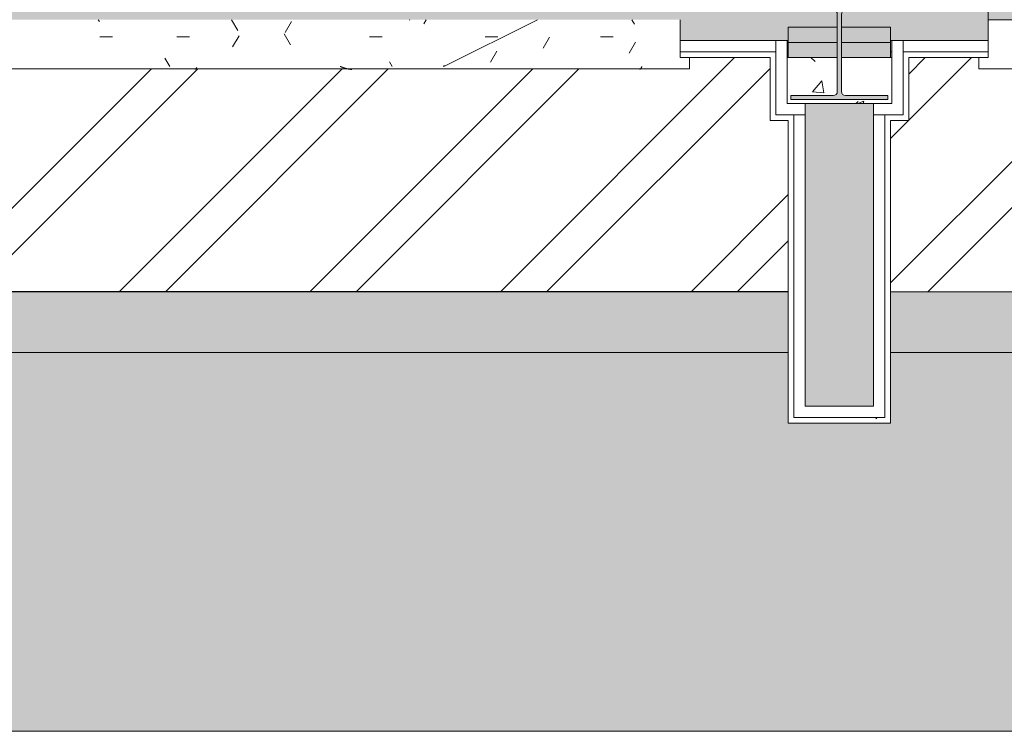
# Model space of a CAD drawing. Header units: millimetres. Extents: x -18260 to 188148, y -14086 to 2351883.
# Tile 102 of 256: x -176 to 2422, y -10126 to -8248. Entities that reach past the tile are written whole.
import ezdxf

# ---------------------------------------------------------------- set-up
doc = ezdxf.new("R2010")
doc.units = ezdxf.units.MM
for name, color, linetype, lineweight in [('A-FLOR', 192, 'Continuous', 18), ('A-FLOR-PATT', 8, 'Continuous', 18), ('A-GLAZ', 151, 'Continuous', 9), ('A-GLAZ-SILL', 1, 'Continuous', 9), ('A-WALL', 113, 'Continuous', 18), ('A-WALL-PATT', 111, 'Continuous', 25), ('S-COLS', 52, 'Continuous', 9)]:
    doc.layers.add(name, color=color, linetype=linetype, lineweight=lineweight)
pattern_1 = [(50, (0, 0), (728.737, -63.756), [76.2, -838.2]), (355, (0, 0), (-140.97, 764.228), [60.96, -670.56]), (100.451, (60.7, -5.3), (587.77, 700.467), [64.76, -712.36]), (46.184, (0, 203.2), (1084.316, -168.17), [114.3, -1257.3]), (96.636, (90.4, 189.2), (949.61, 989.71), [97.14, -1068.54]), (351.184, (0, 203.2), (949.62, 989.7), [91.44, -1005.84]), (21, (101.6, 152.4), (606.458, -409.06), [76.2, -838.2]), (326, (101.6, 152.4), (247.21, 736.753), [60.96, -670.56]), (71.451, (152.14, 118.3), (853.67, 327.685), [64.76, -712.36]), (37.5, (0, 0), (12.3547, 338.22), [33.528, -628.904, 33.528, -647.192, -673.1]), (37.5, (0, 0), (12.3547, 338.22), [-1343.152, 33.528, -639.572]), (7.5, (0, 0), (267.279, 400.722), [33.528, -354.584, 33.528, -613.664, -256.54]), (7.5, (0, 0), (267.279, 400.722), [-1035.304, 33.528, -223.012]), (327.5, (-226.57, 0), (542.3633, -22.9153), [33.528, -220.472, 33.528, -758.952, -1051.56]), (327.5, (-226.57, 0), (542.3633, -22.9153), [-1046.48, 33.528, -1018.032]), (317.5, (-328.17, 0), (592.517, 101.707), [33.528, -296.672, 33.528, -492.76, -746.76]), (317.5, (-328.17, 0), (592.517, 101.707), [-856.488, 33.528, -713.232])]
pattern_2 = [(45, (0, 0), (-251.447, 251.447), []), (45, (0, 381), (-251.447, 251.447), [])]

# ---------------------------------------------------------------- blocks, each defined once
blk = doc.blocks.new('CC_JANELA MAXIM-AR_4 FOLHAS VIDRO - 3_00 x 1_00-3884552-PLANTA DE IMPERMEABILIZAÇÃO - TÉRREO')
at = {"layer": 'A-GLAZ', "lineweight": 5}
blk.add_hatch(color=251, dxfattribs=at).paths.add_polyline_path([(-61.4, -20), (-1500, -20), (-1500, -80), (1500, -80), (1500, -20), (233.4, -20)])
blk = doc.blocks.new('FP_10-PLANTA DE IMPERMEABILIZAÇÃO - TÉRREO')
at = {"layer": 'A-GLAZ-SILL', "color": 90, "lineweight": 5}
blk.add_line((1525, 110), (-1525, 110), dxfattribs=at)
at = {"layer": 'A-GLAZ-SILL', "lineweight": 5}
for p, q in [((-1399, 103.8), (-1398.9, 104)), ((-1398.9, 104), (-1398.7, 104.3)), ((-1398.7, 104.3), (-1398.6, 104.6)), ((-1398.6, 104.6), (-1398.5, 104.8)), ((-1398.5, 104.8), (-1398.4, 105.1)), ((-1398.4, 105.1), (-1398.2, 105.3)), ((-1398.2, 105.3), (-1398.1, 105.6)), ((-1398.1, 105.6), (-1398, 105.9)), ((-1398, 105.9), (-1397.8, 106.1)), ((-1397.8, 106.1), (-1397.7, 106.4)), ((-1397.7, 106.4), (-1397.6, 106.6)), ((-1397.6, 106.6), (-1397.4, 106.9)), ((-1397.4, 106.9), (-1397.3, 107.1)), ((-1397.3, 107.1), (-1397.2, 107.3)), ((-1397.2, 107.3), (-1397, 107.6)), ((-1397, 107.6), (-1396.9, 107.8)), ((-1396.9, 107.8), (-1396.8, 108)), ((-1396.8, 108), (-1396.6, 108.2)), ((-1396.6, 108.2), (-1396.5, 108.4)), ((-1396.5, 108.4), (-1396.4, 108.6)), ((-1396.4, 108.6), (-1396.3, 108.8)), ((-1396.3, 108.8), (-1396.1, 109)), ((-1396.1, 109), (-1396, 109.2)), ((-1396, 109.2), (-1395.9, 109.4)), ((-1395.9, 109.4), (-1395.7, 109.5)), ((-1395.7, 109.5), (-1395.6, 109.7)), ((-1395.6, 109.7), (-1395.5, 109.9)), ((-1395.5, 109.9), (-1395.3, 110)), ((-1395.3, 110), (-1395.2, 110.1)), ((-1395.2, 110.1), (-1395.1, 110.3)), ((-1395.1, 110.3), (-1394.9, 110.4)), ((-1394.9, 110.4), (-1394.8, 110.5)), ((-1394.8, 110.5), (-1394.7, 110.6)), ((-1394.7, 110.6), (-1394.6, 110.7)), ((-1394.6, 110.7), (-1394.4, 110.8)), ((-1394.4, 110.8), (-1394.3, 110.9)), ((-1394.3, 110.9), (-1394.2, 110.9)), ((-1394.2, 110.9), (-1394, 111)), ((-1394, 111), (-1393.9, 111)), ((-1393.9, 111), (-1393.8, 111.1)), ((-1393.8, 111.1), (-1393.6, 111.1)), ((-1393.6, 111.1), (-1393.5, 111.1)), ((-1393.5, 111.1), (-1393.4, 111.2)), ((-633.7, 111.2), (-633.4, 111.2)), ((-633.4, 111.2), (-633, 111.2)), ((-633, 111.2), (-632.6, 111.1)), ((-632.6, 111.1), (-632.3, 111.1)), ((-632.3, 111.1), (-631.9, 111.1)), ((-631.9, 111.1), (-631.6, 111.1)), ((-631.6, 111.1), (-631.2, 111.1)), ((-631.2, 111.1), (-630.9, 111.1)), ((-630.9, 111.1), (-630.5, 111)), ((-630.5, 111), (-630.1, 111)), ((-630.1, 111), (-629.8, 111)), ((-629.8, 111), (-629.4, 110.9)), ((-629.4, 110.9), (-629.1, 110.9)), ((-629.1, 110.9), (-628.7, 110.9)), ((-628.7, 110.9), (-628.4, 110.8)), ((-628.4, 110.8), (-628, 110.8)), ((-628, 110.8), (-627.7, 110.8)), ((-627.7, 110.8), (-627.3, 110.7)), ((-627.3, 110.7), (-626.9, 110.7)), ((-626.9, 110.7), (-626.6, 110.6)), ((-626.6, 110.6), (-626.2, 110.6)), ((-626.2, 110.6), (-625.9, 110.5)), ((-625.9, 110.5), (-625.5, 110.4)), ((-625.5, 110.4), (-625.2, 110.4)), ((-625.2, 110.4), (-624.8, 110.3)), ((-624.8, 110.3), (-624.4, 110.2)), ((-624.4, 110.2), (-624.1, 110.2)), ((-624.1, 110.2), (-623.7, 110.1)), ((-623.7, 110.1), (-623.4, 110)), ((-623.4, 110), (-623, 110)), ((-623, 110), (-622.7, 109.9)), ((-622.7, 109.9), (-622.3, 109.8)), ((-622.3, 109.8), (-621.9, 109.7)), ((-621.9, 109.7), (-621.6, 109.6)), ((-621.6, 109.6), (-621.2, 109.6)), ((-621.2, 109.6), (-620.9, 109.5)), ((-620.9, 109.5), (-620.5, 109.4)), ((-620.5, 109.4), (-620.2, 109.3)), ((-620.2, 109.3), (-619.8, 109.2)), ((-619.8, 109.2), (-619.5, 109.1)), ((-619.5, 109.1), (-619.1, 109)), ((-619.1, 109), (-618.7, 108.9)), ((-618.7, 108.9), (-618.4, 108.8)), ((-618.4, 108.8), (-618, 108.7)), ((-618, 108.7), (-617.7, 108.6)), ((-617.7, 108.6), (-617.3, 108.5)), ((-617.3, 108.5), (-617, 108.4)), ((-617, 108.4), (-616.6, 108.3)), ((-616.6, 108.3), (-616.2, 108.2)), ((-616.2, 108.2), (-615.9, 108.1)), ((-615.9, 108.1), (-615.5, 108)), ((-615.5, 108), (-615.2, 107.8)), ((-615.2, 107.8), (-614.8, 107.7)), ((-614.8, 107.7), (-614.5, 107.6)), ((-614.5, 107.6), (-614.1, 107.5)), ((-614.1, 107.5), (-613.7, 107.4)), ((-613.7, 107.4), (-613.4, 107.2)), ((-613.4, 107.2), (-613, 107.1)), ((-613, 107.1), (-612.7, 107)), ((-612.7, 107), (-612.3, 106.9)), ((-612.3, 106.9), (-612, 106.7)), ((-612, 106.7), (-611.6, 106.6)), ((-611.6, 106.6), (-611.2, 106.5)), ((-611.2, 106.5), (-610.9, 106.4)), ((-610.9, 106.4), (-610.5, 106.2)), ((-610.5, 106.2), (-610.2, 106.1)), ((-610.2, 106.1), (-609.8, 106)), ((-609.8, 106), (-609.5, 105.8)), ((-609.5, 105.8), (-609.1, 105.7)), ((-609.1, 105.7), (-608.8, 105.6)), ((-608.8, 105.6), (-608.4, 105.4)), ((-608.4, 105.4), (-608, 105.3)), ((-608, 105.3), (-607.7, 105.2)), ((-607.7, 105.2), (-607.3, 105)), ((-607.3, 105), (-607, 104.9)), ((-607, 104.9), (-606.6, 104.7)), ((-606.6, 104.7), (-606.3, 104.6)), ((-606.3, 104.6), (-605.9, 104.5)), ((-605.9, 104.5), (-605.5, 104.3)), ((-605.5, 104.3), (-605.2, 104.2)), ((-605.2, 104.2), (-604.8, 104.1)), ((-604.8, 104.1), (-604.5, 103.9)), ((-604.5, 103.9), (-604.1, 103.8)), ((-224.8, 105.8), (-224.7, 106.1)), ((-224.7, 106.1), (-224.5, 106.3)), ((-224.5, 106.3), (-224.4, 106.6)), ((-224.4, 106.6), (-224.3, 106.8)), ((-224.3, 106.8), (-224.2, 107)), ((-224.2, 107), (-224, 107.3)), ((-224, 107.3), (-223.9, 107.5)), ((-223.9, 107.5), (-223.8, 107.7)), ((-223.8, 107.7), (-223.7, 107.9)), ((-223.7, 107.9), (-223.5, 108.1)), ((-223.5, 108.1), (-223.4, 108.3)), ((-223.4, 108.3), (-223.3, 108.5)), ((-223.3, 108.5), (-223.1, 108.7)), ((-223.1, 108.7), (-223, 108.9)), ((-223, 108.9), (-222.9, 109.1)), ((-222.9, 109.1), (-222.8, 109.3)), ((-222.8, 109.3), (-222.6, 109.4)), ((-222.6, 109.4), (-222.5, 109.6)), ((-222.5, 109.6), (-222.4, 109.8)), ((-222.4, 109.8), (-222.2, 109.9)), ((-222.2, 109.9), (-222.1, 110.1)), ((-222.1, 110.1), (-222, 110.2)), ((-222, 110.2), (-221.9, 110.3)), ((-221.9, 110.3), (-221.7, 110.4)), ((-221.7, 110.4), (-221.6, 110.5)), ((-221.6, 110.5), (-221.5, 110.6)), ((-221.5, 110.6), (-221.3, 110.7)), ((-221.3, 110.7), (-221.2, 110.8)), ((-221.2, 110.8), (-221.1, 110.9)), ((-221.1, 110.9), (-221, 110.9)), ((-221, 110.9), (-220.8, 111)), ((-220.8, 111), (-220.7, 111.1)), ((-220.7, 111.1), (-220.6, 111.1)), ((-220.6, 111.1), (-220.4, 111.1)), ((-220.4, 111.1), (-220.3, 111.1)), ((-220.3, 111.1), (-220.2, 111.2)), ((-1399.1, 103.5), (-1399, 103.8)), ((-604.1, 103.8), (-603.8, 103.6)), ((-603.8, 103.6), (-603.4, 103.5))]:
    blk.add_line(p, q, dxfattribs=at)
blk = doc.blocks.new('CC_PEITORIL - PEITORIL-3884523-PLANTA DE IMPERMEABILIZAÇÃO - TÉRREO')
at = {"layer": 'A-GLAZ-SILL', "lineweight": 5}
h = blk.add_hatch(dxfattribs=at)
h.set_pattern_fill('FP_24', color=256, style=0, pattern_type=2)
h.set_pattern_definition([(180, (66.39, -8267.83), (-406.4, -101.6), [33.528, -271.272, 33.528, -271.272, -1625.6]), (180, (66.39, -8267.83), (-406.4, -101.6), [-609.6, 33.528, -576.072, 33.528, -271.272, -711.2]), (180, (66.39, -8267.83), (-406.4, -101.6), [-1524, 33.528, -169.672, 33.528, -474.472]), (300, (-86.02, -8318.63), (291.1882, -301.1527), [33.528, -271.272, 33.528, -271.272, -1625.6]), (300, (-86.02, -8318.63), (291.1882, -301.1527), [-609.6, 33.528, -576.072, 33.528, -271.272, -711.2]), (300, (-86.02, -8318.63), (291.1882, -301.1527), [-1524, 33.528, -169.672, 33.528, -474.472]), (60, (-136.81, -8521.83), (115.2118, 402.7527), [33.528, -271.272, 33.528, -271.272, -1625.6]), (60, (-136.81, -8521.83), (115.2118, 402.7527), [-609.6, 33.528, -576.072, 33.528, -271.272, -711.2]), (60, (-136.81, -8521.83), (115.2118, 402.7527), [-1524, 33.528, -169.672, 33.528, -474.472])])
h.paths.add_polyline_path([(-730.9, 103.5), (-1525, 103.5), (-1525, 80), (-1500, 79), (-1500, -20), (1500, -20), (1500, 80), (1525, 80), (1525, 103.5), (1117.9, 103.5)])
h = blk.add_hatch(dxfattribs=at)
h.set_pattern_fill('FP_25', color=256, style=0, pattern_type=2)
h.set_pattern_definition([(36.87, (-568.6, -9855.33), (-4762.494, -3175.009), [793.75, -7143.75]), (26.565, (-1521.1, -9379.1), (1587.5, 1587.5), [1774.88, -1774.88]), (18.435, (-1521.1, -8585.33), (3174.997, 1587.503), [1004.02, -4016.1])])
h.paths.add_polyline_path([(-730.9, 103.5), (-1525, 103.5), (-1525, 80), (-1500, 79), (-1500, -20), (1500, -20), (1500, 80), (1525, 80), (1525, 103.5), (1117.9, 103.5)])
at = {"layer": 'A-GLAZ-SILL', "color": 90, "lineweight": 5}
for p, q in [((-1525, 103.5), (-1525, 110)), ((-1525, 103.5), (-1525, 80)), ((-1525, 80), (-1500, 80)), ((-1500, 80), (-1500, -20))]:
    blk.add_line(p, q, dxfattribs=at)
at = {"layer": 'A-GLAZ', "color": 90, "lineweight": 5}
blk.add_blockref('FP_10-PLANTA DE IMPERMEABILIZAÇÃO - TÉRREO', (0, 0), dxfattribs=at)
blk = doc.blocks.new('CC_JANELA MAXIM-AR_4 FOLHAS VIDRO - 3_00 x 1_00-3884551-PLANTA DE IMPERMEABILIZAÇÃO - TÉRREO')
at = {"layer": 'A-GLAZ', "lineweight": 5}
blk.add_hatch(color=251, dxfattribs=at).paths.add_polyline_path([(376.5, 20), (1500, 20), (1500, 80), (-1500, 79.6), (-1500, 20), (81.7, 20)])
at = {"layer": 'A-GLAZ', "color": 90, "lineweight": 5}
for p, q in [((-1500, 20), (-1500, 80)), ((1500, 20), (-1500, 20))]:
    blk.add_line(p, q, dxfattribs=at)
blk = doc.blocks.new('FP_14-PLANTA DE IMPERMEABILIZAÇÃO - TÉRREO')
at = {"layer": 'A-GLAZ-SILL', "color": 90, "lineweight": 5}
blk.add_line((-1525, -110), (1525, -110), dxfattribs=at)
blk = doc.blocks.new('CC_PEITORIL - PEITORIL-3884521-PLANTA DE IMPERMEABILIZAÇÃO - TÉRREO')
at = {"layer": 'A-GLAZ-SILL', "lineweight": 5}
h = blk.add_hatch(dxfattribs=at)
h.set_pattern_fill('FP_32', color=256, style=0, pattern_type=2)
h.set_pattern_definition([(0, (-3878.99, 8267.83), (406.4, 101.6), [33.528, -271.272, 33.528, -271.272, -1625.6]), (0, (-3878.99, 8267.83), (406.4, 101.6), [-609.6, 33.528, -576.072, 33.528, -271.272, -711.2]), (0, (-3878.99, 8267.83), (406.4, 101.6), [-1524, 33.528, -169.672, 33.528, -474.472]), (120, (-3726.59, 8318.63), (-291.1882, 301.1527), [33.528, -271.272, 33.528, -271.272, -1625.6]), (120, (-3726.59, 8318.63), (-291.1882, 301.1527), [-609.6, 33.528, -576.072, 33.528, -271.272, -711.2]), (120, (-3726.59, 8318.63), (-291.1882, 301.1527), [-1524, 33.528, -169.672, 33.528, -474.472]), (240, (-3675.78, 8521.83), (-115.2118, -402.7527), [33.528, -271.272, 33.528, -1896.872]), (240, (-3675.78, 8521.83), (-115.2118, -402.7527), [-338.328, -271.272, 33.528, -576.072, -1016]), (240, (-3675.78, 8521.83), (-115.2118, -402.7527), [-1219.2, 33.528, -271.272, 33.528, -677.672]), (240, (-3675.78, 8521.83), (-115.2118, -402.7527), [-1557.528, -169.672, 33.528, -474.472])])
h.paths.add_polyline_path([(1525, -103.5), (1525, -80), (1500, -80), (1500, 20), (-1500, 20), (-1500, -80), (-1525, -80), (-1525, -103.5), (1500, -103.5)])
h = blk.add_hatch(dxfattribs=at)
h.set_pattern_fill('FP_33', color=256, style=0, pattern_type=2)
h.set_pattern_definition([(216.87, (-3244, 9855.33), (4762.494, 3175.0085), [793.75, -7143.75]), (206.565, (-2291.5, 9379.1), (-1587.5, -1587.5), [1774.88, -1774.88]), (198.435, (-2291.5, 8585.33), (-3174.997, -1587.503), [1004.02, -4016.1])])
h.paths.add_polyline_path([(1525, -103.5), (1525, -80), (1500, -80), (1500, 20), (-1500, 20), (-1500, -80), (-1525, -80), (-1525, -103.5), (1500, -103.5)])
at = {"layer": 'A-GLAZ-SILL', "color": 90, "lineweight": 5}
for p, q in [((-1500, 20), (-1500, -80)), ((-1500, -80), (-1525, -80)), ((-1525, -80), (-1525, -103.5)), ((-1525, -110), (-1525, -103.5))]:
    blk.add_line(p, q, dxfattribs=at)
at = {"layer": 'A-GLAZ', "color": 90, "lineweight": 5}
blk.add_blockref('FP_14-PLANTA DE IMPERMEABILIZAÇÃO - TÉRREO', (0, 0), dxfattribs=at)
blk = doc.blocks.new('_ARQPWR_Pilar perfil I - _TP01-V77-PLANTA DE IMPERMEABILIZAÇÃO - TÉRREO')
at = {"layer": 'S-COLS', "lineweight": 5}
h = blk.add_hatch(color=256, dxfattribs=at)
h.paths.add_polyline_path([(-89.5, -123), (128, -123), (128, -112.3), (16, -112.3), (8.5, -109.2), (5.3, -101.6), (5.3, 101.6), (8.5, 109.2), (16, 112.3), (128, 112.3), (128, 123), (-128, 123), (-128, 112.3), (-16.1, 112.3), (-8.5, 109.2), (-5.4, 101.6), (-5.4, -101.6), (-8.6, -109.2), (-16.1, -112.3), (-128, -112.3), (-128, -123), (-90, -123)])
h.paths.add_polyline_path([(-8.5, -109.2), (-8.5, -109.2), (-5.7, -107.6)])
at = {"layer": 'S-COLS', "color": 90, "lineweight": 5}
for p, q in [((128, 123), (-128, 123)), ((-128, 123), (-128, 112.3)), ((-128, 112.3), (-16.1, 112.3)), ((16, 112.3), (128, 112.3)), ((128, 112.3), (128, 123)), ((-5.4, 101.6), (-5.4, -101.6)), ((5.3, -101.6), (5.3, 101.6)), ((-16.1, -112.3), (-128, -112.3)), ((-128, -112.3), (-128, -123)), ((-128, -123), (128, -123)), ((128, -112.3), (16, -112.3)), ((128, -123), (128, -112.3))]:
    blk.add_line(p, q, dxfattribs=at)
for centre, start, end in [((-16.1, 101.6), 0, 90), ((16, 101.6), 90, 180), ((-16.1, -101.6), 270, 0), ((16, -101.6), 180, 270)]:
    blk.add_arc(centre, 10.7, start, end, dxfattribs=at)
blk = doc.blocks.new('FX-PNC-PILAR-TP2 - FX-PNC-PILAR-TP01-4296264-PLANTA DE IMPERMEABILIZAÇÃO - TÉRREO')
at = {"layer": 'A-WALL-PATT', "lineweight": 5}
h = blk.add_hatch(dxfattribs=at)
h.set_pattern_fill('FP_103', color=55, style=0, pattern_type=2)
h.set_pattern_definition([(50, (2e-05, -3e-05), (364.368, -31.878), [38.1, -419.1]), (355, (2e-05, -3e-05), (-70.486, 382.113), [30.48, -335.28]), (100.451, (30.36, -2.66), (293.885, 350.233), [32.38, -356.18]), (46.184, (2e-05, 101.6), (542.158, -84.086), [57.15, -628.65]), (96.636, (45.2, 94.6), (474.805, 494.855), [48.57, -534.27]), (351.184, (2e-05, 101.6), (474.81, 494.85), [45.72, -502.92]), (21, (50.8, 76.2), (303.228, -204.53), [38.1, -419.1]), (326, (50.8, 76.2), (123.604, 368.376), [30.48, -335.28]), (71.451, (76.07, 59.16), (426.834, 163.843), [32.38, -356.18]), (37.5, (2e-05, -3e-05), (6.1766, 169.1102), [16.764, -314.452, 16.764, -323.596, -336.55]), (37.5, (2e-05, -3e-05), (6.1766, 169.1102), [-671.576, 16.764, -319.786]), (7.5, (2e-05, -3e-05), (133.639, 200.3615), [16.764, -177.292, 16.764, -306.832, -128.27]), (7.5, (2e-05, -3e-05), (133.639, 200.3615), [-517.652, 16.764, -111.506]), (327.5, (-113.28, -3e-05), (271.1818, -11.4584), [16.764, -110.236, 16.764, -379.476, -525.78]), (327.5, (-113.28, -3e-05), (271.1818, -11.4584), [-523.24, 16.764, -509.016]), (317.5, (-164.08, -3e-05), (296.2585, 50.853), [16.764, -148.336, 16.764, -246.38, -373.38]), (317.5, (-164.08, -3e-05), (296.2585, 50.853), [-428.244, 16.764, -356.616])])
h.paths.add_polyline_path([(1970.3, -8468.8), (2124.4, -8468.8), (2124.4, -8347.8), (1991.7, -8347.8), (1992.4, -8439), (1994.9, -8445), (2002.4, -8448.1), (2114.4, -8448.1), (2113.3, -8458.8), (1858.4, -8458.8), (1858.4, -8448.1), (1970.3, -8448.1), (1977.9, -8445), (1981, -8437.4), (1981, -8347.8), (1848.4, -8347.8), (1848.4, -8468.8), (1953.9, -8468.8)])
at = {"layer": 'A-WALL', "color": 250, "lineweight": 5}
for p, q in [((1851.4, -8347.8), (1848.4, -8347.8)), ((1848.4, -8347.8), (1848.4, -8468.8)), ((2124.4, -8347.8), (2121.4, -8347.8)), ((2124.4, -8468.8), (2124.4, -8347.8)), ((1848.4, -8468.8), (1851.4, -8468.8)), ((1851.4, -8468.8), (1866.4, -8468.8)), ((1866.4, -8468.8), (1896.4, -8468.8)), ((1896.4, -8468.8), (1979.7, -8468.8)), ((1979.7, -8468.8), (2076.4, -8468.8)), ((2076.4, -8468.8), (2121.4, -8468.8)), ((2121.4, -8468.8), (2124.4, -8468.8))]:
    blk.add_line(p, q, dxfattribs=at)
at = {"layer": 'A-WALL', "color": 130, "lineweight": 9}
for p, q in [((1981, -8347.8), (1851.4, -8347.8)), ((2121.4, -8347.8), (1991.7, -8347.8))]:
    blk.add_line(p, q, dxfattribs=at)
blk = doc.blocks.new('BE-PMSa-MOD-ARQ-CONEXAODOFUTURO-EX-000-R_rvt-1-PLANTA DE IMPERMEABILIZAÇÃO - TÉRREO')
at = {"layer": 'A-FLOR-PATT', "lineweight": 5}
h = blk.add_hatch(dxfattribs=at)
h.set_pattern_fill('FP_99', color=55, style=0, pattern_type=2)
h.set_pattern_definition([(225, (1821.38, -1013.34), (1e-14, -212.132), [450, -150]), (315, (1715.32, -1119.4), (0, -212.132), [450, -150])])
h.paths.add_polyline_path([(-17588.6, -10125.8), (-17588.6, 5919.2), (-17905.7, 5919.2), (-18260.1, -10125.8)])
h.paths.add_polyline_path([(23246.4, -6785.8), (23246.4, -6825.8), (23766.4, -6825.8), (23766.4, -6785.8), (23781.4, -6785.8), (23781.4, -6780.8), (23831.4, -6780.8), (23831.4, -6785.8), (24416.4, -6785.8), (24416.4, -8605.8), (22596.4, -8605.8), (22596.4, -8595.8), (21416.4, -8595.8), (21416.4, -6955.8), (22596.4, -6955.6), (22596.4, -6785.8), (23181.4, -6785.8), (23181.4, -6780.8), (23231.4, -6780.8), (23231.4, -6785.8)])
h.paths.add_polyline_path([(21945.6, -8664), (24683.7, -8664), (24895.4, -8357.9), (25097.5, -8045.3), (25289.6, -7726.5), (25471.6, -7401.8), (25643.3, -7071.6), (25804.6, -6736.1), (25955.3, -6395.7), (23368.4, -6395.7), (23369.4, -6730.8), (23365.4, -6734.8), (23361.3, -6734.1), (23342.1, -6720.8), (23332.4, -6720.9), (23331.4, -6727.8), (23314.4, -6727.8), (23296.4, -6735), (23296.4, -6785.8), (23246.4, -6785.8), (23246.4, -6395.7), (23206.9, -6395.7), (23206.9, -6416.4), (23211.7, -6425.2), (23218.5, -6428.6), (23219.4, -6429.3), (23219.4, -6441.1), (23215.1, -6442.2), (23204.1, -6438.1), (23195.5, -6429.3), (23193, -6420.1), (23192.9, -6415.8), (23191.9, -6415.8), (23191.9, -6395.7), (21311.4, -6395.7), (21311.4, -395.7), (26110.1, -395.7), (26110.1, -6012), (26234.4, -5672.4), (26348.3, -5329.1), (26451.6, -4982.5), (26544.3, -4632.9), (26626.4, -4280.7), (26697.6, -3926.1), (26757.9, -3569.5), (26807.4, -3211.3), (26845.9, -2851.7), (26873.4, -2491.1), (27298.5, 5174.6), (21231.4, 5390.6), (21231.4, -8664), (21650.8, -8664)])
h.paths.add_polyline_path([(2106.4, -8347.8), (2121.4, -8347.8), (2121.4, -8307.8), (1991.7, -8307.8), (1991.7, -8347.8), (2076.4, -8347.8)])
h.paths.add_polyline_path([(-4286.6, -8347.8), (-4284, -8346.8), (-4284, -8234.2), (-4285.4, -8230.8), (-4361.6, -8230.8), (-4361.6, -8347.8), (-4294.7, -8347.8)])
h.paths.add_polyline_path([(1866.4, -8347.8), (1981, -8347.8), (1981, -8307.8), (1851.4, -8307.8), (1851.4, -8347.8), (1858.4, -8347.8)])
h.paths.add_polyline_path([(8341.4, -8302.8), (8386.4, -8302.8), (8386.4, -8267.8), (8341.4, -8267.8)])
h.paths.add_polyline_path([(127.8, 115.4), (164.4, 115.4), (164.4, 1841.1), (-1658.6, 1841.1), (-1658.6, 115.4), (-1051.5, 115.4)])
h.paths.add_polyline_path([(22881.4, 854.2), (22881.4, 4354.2), (24531.4, 4354.2), (24531.4, 854.2), (22896.4, 854.2)])
h.paths.add_polyline_path([(26541.4, 3992.4), (26422.4, 3992.4), (26422.4, 5123.6), (27022.4, 5123.6), (27022.4, 3992.4)])
h.paths.add_polyline_path([(15926.9, 4596.7), (15926.9, 4597.2), (15924.7, 4596.7)])
h.paths.add_polyline_path([(-8028.1, 4596.7), (-8028.1, 4597.2), (-8030.8, 4596.7)])
h.paths.add_polyline_path([(-11755.6, 4596.7), (-11755.6, 4597.2), (-11756.5, 4596.8)])
h.paths.add_polyline_path([(19999.4, 4641.7), (19999.4, 4674.2), (15923.9, 4674.2), (15923.9, 4641.7), (16272.6, 4641.7), (16272.6, 4671.7), (19622.6, 4670.8), (19622.6, 4641.7), (19881.8, 4641.7)])
h.paths.add_polyline_path([(11998.9, 4641.7), (11998.9, 5919.2), (8365.8, 5919.2), (8365.8, 4641.7), (8496.6, 4641.7), (8496.6, 4671.7), (8535.8, 4671.7), (8535.8, 5749.2), (11833.9, 5749.2), (11833.9, 4671.7), (11846.6, 4670.8), (11846.6, 4641.7), (11921.2, 4641.7)])
h.paths.add_polyline_path([(15637.6, 4641.7), (15653.9, 4641.7), (15653.9, 4674.2), (12268.9, 4674.2), (12268.9, 4641.7), (12287.6, 4641.7), (12287.6, 4671.7), (15637.6, 4670.8), (15637.6, 4657.9)])
h.paths.add_polyline_path([(-12028.6, 4641.7), (-12028.6, 4674.2), (-16356.6, 4674.2), (-16356.6, 4641.7), (-15848.6, 4641.7), (-15848.6, 4671.7), (-12498.6, 4670.8), (-12498.6, 4641.7), (-12031.6, 4641.7)])
h.paths.add_polyline_path([(-4542.4, 4641.7), (-4390.1, 4641.7), (-4390.1, 5919.2), (-8031.1, 5919.2), (-8031.1, 4641.7), (-7892.4, 4641.7), (-7892.4, 4671.7), (-7861.1, 4671.7), (-7861.1, 5749.2), (-4560.1, 5749.2), (-4560.1, 4671.7), (-4542.4, 4670.8), (-4542.4, 4662.6)])
h.paths.add_polyline_path([(-11704.9, 4641.7), (-11704.9, 4671.7), (-8354.9, 4670.8), (-8354.9, 4641.7), (-8301.1, 4641.7), (-8301.1, 4674.2), (-11733.6, 4674.2), (-11733.6, 4641.7)])
h.paths.add_polyline_path([(-16401.6, 5447.2), (-16356.6, 5447.2), (-16356.6, 5479.2), (-16626.6, 5479.2), (-16626.6, 5447.2), (-16556.7, 5447.2)])
h.paths.add_polyline_path([(12003.9, 7119.2), (12003.9, 8057.7), (8362.9, 8057.7), (8362.9, 7830.7), (8365.8, 7830.7), (8365.8, 7119.2), (11833.9, 7119.2)])
h.paths.add_polyline_path([(-7266.1, 7119.2), (-4390.1, 7119.2), (-4390.1, 8057.7), (-8031.1, 8057.7), (-8031.1, 7119.2), (-7861.1, 7119.2)])
h.paths.add_polyline_path([(8532.9, 7289.2), (8532.9, 7887.7), (11833.9, 7887.7), (11833.9, 7289.2), (9984.7, 7289.2)])
h.paths.add_polyline_path([(-4560.1, 7289.2), (-7861.1, 7289.2), (-7861.1, 7887.7), (-4560.1, 7887.7), (-4560.1, 7680.7)])
h = blk.add_hatch(dxfattribs=at)
h.set_pattern_fill('FP_2', color=55, style=0, pattern_type=2)
h.set_pattern_definition([(0, (0, 0), (812.8, 203.2), [33.528, -576.072, 33.528, -576.072, -3251.2]), (0, (0, 0), (812.8, 203.2), [-1219.2, 33.528, -1185.672, 33.528, -576.072, -1422.4]), (0, (0, 0), (812.8, 203.2), [-3048, 33.528, -372.872, 33.528, -982.472]), (120, (304.8, 101.6), (-582.3764, 602.3054), [33.528, -576.072, 33.528, -576.072, -3251.2]), (120, (304.8, 101.6), (-582.3764, 602.3054), [-1219.2, 33.528, -1185.672, 33.528, -576.072, -1422.4]), (120, (304.8, 101.6), (-582.3764, 602.3054), [-3048, 33.528, -372.872, 33.528, -982.472]), (240, (406.4, 508), (-230.4236, -805.5054), [33.528, -576.072, 33.528, -576.072, -3251.2]), (240, (406.4, 508), (-230.4236, -805.5054), [-1219.2, 33.528, -1185.672, 33.528, -576.072, -1422.4]), (240, (406.4, 508), (-230.4236, -805.5054), [-3048, 33.528, -372.872, 33.528, -982.472])])
h.paths.add_polyline_path([(14574.8, -10125.8), (14705.4, -10125.8), (14705.4, -9779.9), (14699.4, -9779.9), (14699.4, -9763.2), (14681.7, -9763.8), (14671, -9768.5), (14665.9, -9780.7), (14665.9, -9856.3), (14670.7, -9865.1), (14677.5, -9868.5), (14678.4, -9869.2), (14678.4, -9881), (14674.1, -9882.1), (14663.1, -9878), (14654.5, -9869.2), (14652, -9860), (14651.9, -9855.7), (14650.9, -9855.7), (14651.9, -9780.7), (14653.7, -9770.1), (14656.9, -9762.9), (14667.1, -9752.6), (14683.4, -9748.2), (14699.4, -9748.2), (14699.4, -9731.6), (14705.4, -9731.6), (14705.4, -9705.7), (14755.4, -9705.7), (14755.4, -9754.7), (14795.4, -9754.7), (14796, -9756.7), (14812.4, -9756.7), (14811.4, -9815.7), (14810.3, -9815.7), (14811.5, -9818.2), (14811.4, -9819.3), (14811.4, -9820.9), (14827.4, -9827.2), (14827.4, -10125.8), (21231.4, -10125.8), (21231.4, 5919.2), (11998.9, 5919.2), (11998.9, 5447.2), (12268.9, 5447.2), (12268.9, 4674.2), (15653.9, 4674.2), (15653.9, 5447.2), (15923.9, 5447.2), (15923.9, 4674.2), (19999.4, 4674.2), (19999.4, 5447.2), (20269.4, 5447.2), (20269.4, 4280.7), (20299.4, 4280.3), (20298.5, 1530.7), (20269.4, 1530.7), (20269.4, 1143.6), (20299.4, 1143.6), (20298.5, -1606.4), (20269.4, -1606.4), (20269.4, -2040.2), (20299.4, -2040.2), (20298.5, -4790.2), (20269.4, -4790.2), (20269.4, -5273.9), (20299.4, -5273.9), (20298.5, -8023.9), (20269.4, -8023.9), (20269.4, -9308.8), (19999.4, -9308.8), (19999.4, -8513.8), (19913.4, -8513.8), (19913.4, -8347.8), (19635.4, -8347.8), (19635.4, -8377.8), (16285.4, -8377), (16285.4, -8347.8), (15971.9, -8347.8), (15971.9, -8513.8), (15921.4, -8513.8), (15921.4, -9312.6), (15651.4, -9312.6), (15651.4, -8513.8), (15603.4, -8513.8), (15603.4, -8377.8), (12316.9, -8377.8), (12316.9, -8513.8), (12268.9, -8513.8), (12268.9, -9312.6), (11998.9, -9312.6), (11998.9, -8513.8), (11950.9, -8513.8), (11950.9, -8347.8), (11867.6, -8347.8), (11867.6, -8377.8), (8517.6, -8377), (8517.6, -8347.8), (8434.4, -8347.8), (8434.4, -8513.8), (8386.4, -8513.8), (8386.4, -9312.6), (8116.4, -9312.6), (8116.4, -9125.8), (2121.4, -9125.8), (2121.4, -9312.6), (1851.4, -9312.6), (1851.4, -9125.8), (-4143.6, -9125.8), (-4143.6, -9312.6), (-4413.6, -9312.6), (-4413.6, -8513.8), (-4461.6, -8513.8), (-4461.6, -8347.8), (-4547.4, -8347.8), (-4547.4, -8377.8), (-7897.4, -8377), (-7897.4, -8347.8), (-7983.1, -8347.8), (-7983.1, -8513.8), (-8031.1, -8513.8), (-8031.1, -9308.8), (-8301.1, -9308.8), (-8301.1, -8513.8), (-8349.1, -8513.8), (-8349.1, -8347.8), (-8354.9, -8347.8), (-8354.9, -8377.8), (-11704.9, -8377), (-11704.9, -8347.8), (-11710.6, -8347.8), (-11710.6, -8513.8), (-11758.6, -8513.8), (-11758.6, -9308.8), (-12028.6, -9308.8), (-12028.6, -8513.8), (-12076.6, -8513.8), (-12076.6, -8347.8), (-12498.6, -8347.8), (-12498.6, -8377.8), (-15848.6, -8377), (-15848.6, -8347.8), (-16270.6, -8347.8), (-16270.6, -8513.8), (-16356.6, -8513.8), (-16356.6, -9308.8), (-16626.6, -9308.8), (-16626.6, -7987.1), (-16656.6, -7987.1), (-16655.7, -5237.1), (-16626.6, -5237.1), (-16626.6, -4803.3), (-16656.6, -4803.3), (-16655.7, -2053.3), (-16626.6, -2053.3), (-16626.6, -1620.8), (-16656.6, -1620.8), (-16655.7, 1129.2), (-16626.6, 1129.2), (-16626.6, 1534.2), (-16656.6, 1534.2), (-16655.7, 4284.2), (-16626.6, 4284.2), (-16626.6, 5479.2), (-16356.6, 5479.2), (-16356.6, 4674.2), (-12028.6, 4674.2), (-12028.6, 5447.2), (-11733.6, 5446.9), (-11733.6, 4674.2), (-8301.1, 4674.2), (-8301.1, 5447.2), (-8031.1, 5447.2), (-8031.1, 5919.2), (-17588.6, 5919.2), (-17588.6, -10125.8), (14279.9, -10125.8)])
h.paths.add_polyline_path([(-16089.7, -8758.1), (-16115.5, -8754.7), (-16139.7, -8744.7), (-16160.4, -8728.8), (-16176.3, -8708.1), (-16186.3, -8684), (-16189.7, -8658.1), (-16186.3, -8632.2), (-16176.3, -8608.1), (-16160.4, -8587.4), (-16139.7, -8571.5), (-16115.5, -8561.5), (-16088.1, -8558.3), (-16063.8, -8561.5), (-16039.7, -8571.5), (-16018.9, -8587.4), (-16003.1, -8608.1), (-15993.1, -8632.2), (-15989.7, -8658.1), (-15993.1, -8684), (-16003.1, -8708.1), (-16018.9, -8728.8), (-16039.7, -8744.7), (-16063.8, -8754.7)])
h.paths.add_polyline_path([(19732.7, -8754.7), (19706.8, -8751.3), (19682.7, -8741.3), (19660, -8722.8), (19646.1, -8704.7), (19636.1, -8680.5), (19632.7, -8648.7), (19632.7, -8622.8), (19636.1, -8596.9), (19646.1, -8572.8), (19662, -8552.1), (19682.7, -8536.2), (19706.8, -8526.2), (19732.7, -8522.8), (19758.6, -8526.2), (19782.7, -8536.2), (19803.4, -8552.1), (19819.3, -8572.8), (19829.3, -8596.9), (19832.7, -8628.4), (19832.7, -8654.7), (19827.9, -8684), (19816.7, -8708.1), (19803.4, -8725.4), (19782.7, -8741.3), (19758.6, -8751.3)])
h.paths.add_polyline_path([(15650.9, -8468.8), (15650.9, -8347.8), (15648.4, -8347.8), (15648.4, -8468.8)])
h.paths.add_polyline_path([(-15957.8, 4689.7), (-15964, 4691.3), (-15966.6, 4693.3), (-15969.8, 4698.9), (-15969.8, 4705.4), (-15966.6, 4711), (-15961, 4714.2), (-15954.5, 4714.2), (-15948.9, 4711), (-15945.7, 4705.4), (-15945.7, 4698.9), (-15948.9, 4693.3), (-15954.5, 4690.1)])
h.paths.add_polyline_path([(19573, 4699.2), (19566.7, 4700.9), (19564.1, 4702.9), (19560.9, 4708.5), (19560.9, 4714.9), (19564.1, 4720.5), (19569.7, 4723.8), (19576.2, 4723.8), (19581.8, 4720.5), (19585.1, 4714.9), (19585.1, 4708.5), (19581.8, 4702.9), (19576.2, 4699.6)])
h.paths.add_polyline_path([(19732.7, 4730.2), (19706.8, 4733.6), (19682.7, 4743.6), (19662, 4759.5), (19646.1, 4780.2), (19636.1, 4804.4), (19632.7, 4830.2), (19636.1, 4856.1), (19646.1, 4880.2), (19662, 4901), (19682.7, 4916.8), (19706.8, 4926.8), (19732.7, 4930.2), (19758.6, 4926.8), (19782.7, 4916.8), (19803.4, 4901), (19819.3, 4880.2), (19829.3, 4856.1), (19832.7, 4830.2), (19829.3, 4804.4), (19819.3, 4780.2), (19803.4, 4759.5), (19782.7, 4743.6), (19758.6, 4733.6)])
h.paths.add_polyline_path([(-16089.7, 4736.4), (-16115.5, 4739.8), (-16139.7, 4749.8), (-16160.4, 4765.7), (-16176.3, 4786.4), (-16186.3, 4810.5), (-16189.7, 4836.4), (-16186.3, 4862.3), (-16176.3, 4886.4), (-16160.4, 4907.1), (-16139.7, 4923), (-16115.5, 4933), (-16088.1, 4936.2), (-16063.8, 4933), (-16039.7, 4923), (-16018.9, 4907.1), (-16003.1, 4886.4), (-15993.1, 4862.3), (-15989.7, 4836.4), (-15993.1, 4810.5), (-16003.1, 4786.4), (-16018.9, 4765.7), (-16039.7, 4749.8), (-16063.8, 4739.8), (-16088.1, 4736.6)])
at = {"layer": 'A-WALL', "lineweight": 5}
for points in [[(-3410.2, -9125.8), (1851.4, -9125.8), (1851.4, -8965.8), (-4143.6, -8965.8), (-4143.6, -9125.8)], [(2121.4, -9125.8), (8116.4, -9125.8), (8116.4, -8965.8), (2121.4, -8965.8), (2121.4, -9099.6)]]:
    blk.add_hatch(color=254, dxfattribs=at).paths.add_polyline_path(points)
at = {"layer": 'A-WALL-PATT', "lineweight": 5}
h = blk.add_hatch(color=57, dxfattribs=at)
h.paths.add_polyline_path([(8003.9, -8302.8), (8246, -8302.8), (8246, -8267.8), (8116.4, -8267.8), (8116.4, -8212.8), (8003.9, -8212.8), (8003.9, -8300.3)])
h.paths.add_polyline_path([(2191.7, -8302.8), (2379, -8302.8), (2379, -8212.8), (1566.4, -8212.8), (1566.4, -8302.8), (1851.4, -8302.7), (1851.4, -8267.8), (1981, -8267.8), (1981, -8234.2), (1977.9, -8226.7), (1970.3, -8223.5), (1858.4, -8223.5), (1858.4, -8212.8), (2114.4, -8212.8), (2114.4, -8223.5), (2002.4, -8223.5), (1994.9, -8226.7), (1991.7, -8234.2), (1991.7, -8267.8), (2121.4, -8267.8), (2121.4, -8302.8), (2154.4, -8302.8)])
h.paths.add_polyline_path([(5434.9, -8302.8), (5903.9, -8302.8), (5903.9, -8212.8), (5379, -8212.8), (5379, -8302.8)])
h.paths.add_polyline_path([(8389.4, -8302.8), (8419.4, -8302.8), (8419.4, -8212.8), (8386.4, -8212.8), (8386.4, -8302.8)])
h.paths.add_polyline_path([(-1641.2, -8302.8), (-1433.6, -8302.8), (-1433.6, -8212.8), (-1916.1, -8212.8), (-1916.1, -8302.8)])
h.paths.add_polyline_path([(-4016.1, -8302.8), (-4016.1, -8212.8), (-4150.6, -8212.8), (-4150.6, -8223.5), (-4262.6, -8223.5), (-4270.1, -8226.7), (-4273.3, -8234.2), (-4273.3, -8302.8), (-4110.6, -8302.8)])
h = blk.add_hatch(dxfattribs=at)
h.set_pattern_fill('FP_9', color=55, style=0, pattern_type=2)
h.set_pattern_definition(pattern_1)
h.paths.add_polyline_path([(-1891.1, -8347.8), (-1433.6, -8346.8), (-1433.6, -8332.8), (-1916.1, -8332.8), (-1916.1, -8347.8)])
h.paths.add_polyline_path([(-4158.6, -8347.8), (-4140.6, -8346.8), (-4140.6, -8332.8), (-4158.6, -8332.8), (-4158.6, -8346.8)])
h.paths.add_polyline_path([(1848.4, -8347.8), (1851.4, -8346.8), (1851.4, -8332.8), (1848.4, -8332.8), (1848.4, -8346.8)])
h.paths.add_polyline_path([(1803.4, -8347.8), (1818.4, -8346.8), (1818.4, -8332.8), (1566.4, -8332.8), (1566.4, -8347.8), (1644.2, -8347.8)])
h.paths.add_polyline_path([(-4110.6, -8347.8), (-4016.1, -8346.8), (-4016.1, -8332.8), (-4110.6, -8332.8), (-4110.6, -8346.8)])
h.paths.add_polyline_path([(2191.7, -8347.8), (2379, -8347.3), (2379, -8332.8), (2154.4, -8332.8), (2154.4, -8347.8), (2169.4, -8347.8)])
h.paths.add_polyline_path([(2121.4, -8347.8), (2124.4, -8347.8), (2124.4, -8332.8), (2121.4, -8333), (2121.4, -8335.1)])
h.paths.add_polyline_path([(8083.4, -8347.8), (8083.4, -8332.8), (8003.9, -8333), (8003.9, -8347.8), (8068.4, -8347.8)])
h.paths.add_polyline_path([(5404, -8347.8), (5903.9, -8347.8), (5903.9, -8332.8), (5379, -8332.8), (5379, -8347.8)])
h.paths.add_polyline_path([(8113.4, -8347.8), (8116.4, -8347.8), (8116.4, -8332.8), (8113.4, -8332.8), (8113.4, -8335.1)])
blk.add_hatch(color=57, dxfattribs=at).paths.add_polyline_path([(2076.4, -9267.6), (2076.4, -8468.8), (1896.4, -8468.8), (1896.4, -9267.6)])
h = blk.add_hatch(dxfattribs=at)
h.set_pattern_fill('FP_9', color=55, style=0, pattern_type=2)
h.set_pattern_definition(pattern_1)
h.paths.add_polyline_path([(1953.9, -9312.6), (2121.4, -9312.6), (2121.4, -8498.8), (2106.4, -8498.8), (2106.4, -9297.6), (1866.4, -9297.6), (1866.4, -9312.6), (1896.4, -9312.6)])
at = {"layer": 'A-FLOR', "color": 250, "lineweight": 5}
blk.add_line((-17588.6, -10125.8), (14705.4, -10125.8), dxfattribs=at)
at = {"layer": 'A-WALL', "color": 130, "lineweight": 9}
for p, q in [((1851.4, -8347.8), (1851.4, -8267.8)), ((1851.4, -8267.8), (1981, -8267.8)), ((1991.7, -8267.8), (2121.4, -8267.8)), ((2121.4, -8267.8), (2121.4, -8347.8)), ((1591.4, -8347.8), (1803.4, -8347.8)), ((1803.4, -8347.8), (1803.4, -8468.8)), ((2169.4, -8347.8), (2354, -8347.8)), ((2169.4, -8468.8), (2169.4, -8347.8)), ((1803.4, -8468.8), (1803.4, -8498.8)), ((2169.4, -8498.8), (2169.4, -8468.8)), ((1803.4, -8498.8), (1803.4, -8513.8)), ((1803.4, -8513.8), (1851.4, -8513.8)), ((1851.4, -8513.8), (1851.4, -9312.6)), ((2121.4, -9312.6), (2121.4, -8513.8)), ((2121.4, -8513.8), (2169.4, -8513.8)), ((2169.4, -8513.8), (2169.4, -8498.8)), ((1851.4, -9312.6), (1866.4, -9312.6)), ((1866.4, -9312.6), (2106.4, -9312.6)), ((2106.4, -9312.6), (2121.4, -9312.6))]:
    blk.add_line(p, q, dxfattribs=at)
at = {"layer": 'A-WALL', "color": 90, "lineweight": 5}
for p, q in [((1818.4, -8302.8), (1566.4, -8302.8)), ((1848.4, -8302.8), (1818.4, -8302.8)), ((1818.4, -8302.8), (1848.4, -8302.8)), ((1818.4, -8302.8), (1818.4, -8332.8)), ((1851.4, -8302.8), (1848.4, -8302.8)), ((1848.4, -8302.8), (1848.4, -8332.8)), ((2124.4, -8302.8), (2121.4, -8302.8)), ((2154.4, -8302.8), (2124.4, -8302.8)), ((2124.4, -8302.8), (2154.4, -8302.8)), ((2124.4, -8302.8), (2124.4, -8332.8)), ((2379, -8302.8), (2154.4, -8302.8)), ((2154.4, -8302.8), (2154.4, -8332.8)), ((1818.4, -8332.8), (1566.4, -8332.8)), ((1818.4, -8332.8), (1818.4, -8347.8)), ((1851.4, -8332.8), (1848.4, -8332.8)), ((1848.4, -8332.8), (1848.4, -8347.8)), ((2124.4, -8332.8), (2121.4, -8332.8)), ((2124.4, -8332.8), (2124.4, -8347.8)), ((2379, -8332.8), (2154.4, -8332.8)), ((2154.4, -8332.8), (2154.4, -8347.8)), ((1818.4, -8347.8), (1818.4, -8468.8)), ((1848.4, -8468.8), (1848.4, -8347.8)), ((2124.4, -8347.8), (2124.4, -8468.8)), ((2154.4, -8347.8), (2154.4, -8468.8)), ((1818.4, -8498.8), (1818.4, -8468.8)), ((1851.4, -8468.8), (1848.4, -8468.8)), ((1896.4, -8498.8), (1896.4, -8468.8)), ((1896.4, -8468.8), (1896.4, -8498.8)), ((2076.4, -8498.8), (2076.4, -8468.8)), ((2076.4, -8498.8), (2076.4, -8468.8)), ((2124.4, -8468.8), (2121.4, -8468.8)), ((2154.4, -8468.8), (2154.4, -8498.8)), ((1818.4, -8498.8), (1851.4, -8498.8)), ((1866.4, -8498.8), (1851.4, -8498.8)), ((1866.4, -9297.6), (1866.4, -8498.8)), ((1896.4, -8498.8), (1866.4, -8498.8)), ((1896.4, -9267.6), (1896.4, -8498.8)), ((2076.4, -9267.6), (2076.4, -8498.8)), ((2106.4, -8498.8), (2076.4, -8498.8)), ((2106.4, -9297.6), (2106.4, -8498.8)), ((2121.4, -8498.8), (2106.4, -8498.8)), ((2154.4, -8498.8), (2121.4, -8498.8)), ((2076.4, -9267.6), (1896.4, -9267.6)), ((1896.4, -9297.6), (1866.4, -9297.6)), ((1896.4, -9297.6), (2076.4, -9297.6)), ((2076.4, -9297.6), (2106.4, -9297.6))]:
    blk.add_line(p, q, dxfattribs=at)
at = {"layer": 'A-WALL', "color": 250, "lineweight": 5}
for p, q in [((1848.4, -8347.8), (1851.4, -8347.8)), ((2121.4, -8347.8), (2124.4, -8347.8)), ((1979.7, -8468.8), (1896.4, -8468.8)), ((2076.4, -8468.8), (1979.7, -8468.8)), ((-4143.6, -8965.8), (1851.4, -8965.8)), ((2121.4, -8965.8), (8116.4, -8965.8)), ((1851.4, -9125.8), (-4143.6, -9125.8)), ((8116.4, -9125.8), (2121.4, -9125.8))]:
    blk.add_line(p, q, dxfattribs=at)
at = {"layer": 'A-GLAZ', "color": 250, "lineweight": 5, "rotation": 180}
for name in ['CC_JANELA MAXIM-AR_4 FOLHAS VIDRO - 3_00 x 1_00-3884552-PLANTA DE IMPERMEABILIZAÇÃO - TÉRREO', 'CC_PEITORIL - PEITORIL-3884523-PLANTA DE IMPERMEABILIZAÇÃO - TÉRREO']:
    blk.add_blockref(name, (66.4, -8267.8), dxfattribs=at)
at = {"layer": 'A-GLAZ', "color": 250, "lineweight": 5}
for name in ['CC_JANELA MAXIM-AR_4 FOLHAS VIDRO - 3_00 x 1_00-3884551-PLANTA DE IMPERMEABILIZAÇÃO - TÉRREO', 'CC_PEITORIL - PEITORIL-3884521-PLANTA DE IMPERMEABILIZAÇÃO - TÉRREO']:
    blk.add_blockref(name, (3879, -8267.8), dxfattribs=at)
at = {"layer": 'A-WALL', "color": 250, "lineweight": 5}
blk.add_blockref('FX-PNC-PILAR-TP2 - FX-PNC-PILAR-TP01-4296264-PLANTA DE IMPERMEABILIZAÇÃO - TÉRREO', (0, 0), dxfattribs=at)
at = {"layer": 'S-COLS', "color": 250, "lineweight": 5}
blk.add_blockref('_ARQPWR_Pilar perfil I - _TP01-V77-PLANTA DE IMPERMEABILIZAÇÃO - TÉRREO', (1986.4, -8335.8), dxfattribs=at)

msp = doc.modelspace()

# ---------------------------------------------------------------- hatches: boundary and pattern name
at = {"layer": 'A-FLOR'}
h = msp.add_hatch(dxfattribs=at)
h.set_pattern_fill('FP_1', color=1, style=0, pattern_type=2)
h.set_pattern_definition(pattern_2)
h.paths.add_polyline_path([(-4143.617, -8964.844), (1851.383, -8964.844), (1851.383, -8513.842), (1803.383, -8512.845), (1803.383, -8347.826), (1591.385, -8348.347), (1591.385, -8377.826), (-1458.615, -8376.823), (-1458.615, -8347.826), (-1891.115, -8347.826), (-1891.115, -8377.826), (-4041.115, -8376.954), (-4041.115, -8347.826), (-4095.617, -8347.826), (-4095.723, -8513.842), (-4143.617, -8513.842), (-4143.617, -8717.352)])
h = msp.add_hatch(dxfattribs=at)
h.set_pattern_fill('FP_1', color=1, style=0, pattern_type=2)
h.set_pattern_definition(pattern_2)
h.paths.add_polyline_path([(2121.383, -8965.841), (8116.383, -8965.841), (8116.383, -8513.842), (8068.383, -8513.842), (8068.383, -8347.826), (8028.885, -8347.826), (8028.885, -8377.826), (5878.885, -8376.954), (5878.885, -8347.826), (5403.985, -8347.826), (5403.985, -8377.826), (2353.985, -8376.954), (2353.985, -8347.826), (2169.383, -8347.826), (2169.383, -8513.842), (2121.383, -8513.842), (2121.383, -8717.352)])
at = {"layer": 'A-WALL', "lineweight": 5}
msp.add_hatch(color=256, dxfattribs=at).paths.add_polyline_path([(1851.383, -8307.826), (1956.383, -8307.826), (1956.383, -8267.826), (1851.383, -8267.826), (1851.383, -8305.424)])
h = msp.add_hatch(color=256, dxfattribs=at)
h.paths.add_polyline_path([(1956.383, -8307.826), (1981.033, -8307.826), (1981.033, -8267.827), (1956.383, -8267.826), (1956.383, -8302.826)])
h.paths.add_polyline_path([(2093.901, -8307.826), (2121.383, -8307.826), (2121.383, -8267.826), (1991.733, -8267.826), (1991.733, -8307.826), (2038.531, -8307.826)])

# ---------------------------------------------------------------- linework, layer by layer
at = {"layer": 'A-FLOR'}
msp.add_line((-4143.617, -8964.844), (1851.383, -8964.844), dxfattribs=at)
at = {"layer": 'A-WALL'}
for p, q in [((1981.033, -8307.826), (1851.383, -8307.826)), ((2121.383, -8307.826), (1991.733, -8307.826))]:
    msp.add_line(p, q, dxfattribs=at)

# ---------------------------------------------------------------- block references
at = {"lineweight": 5}
msp.add_blockref('BE-PMSa-MOD-ARQ-CONEXAODOFUTURO-EX-000-R_rvt-1-PLANTA DE IMPERMEABILIZAÇÃO - TÉRREO', (0, 0), dxfattribs=at)

doc.saveas('drawing.dxf')
